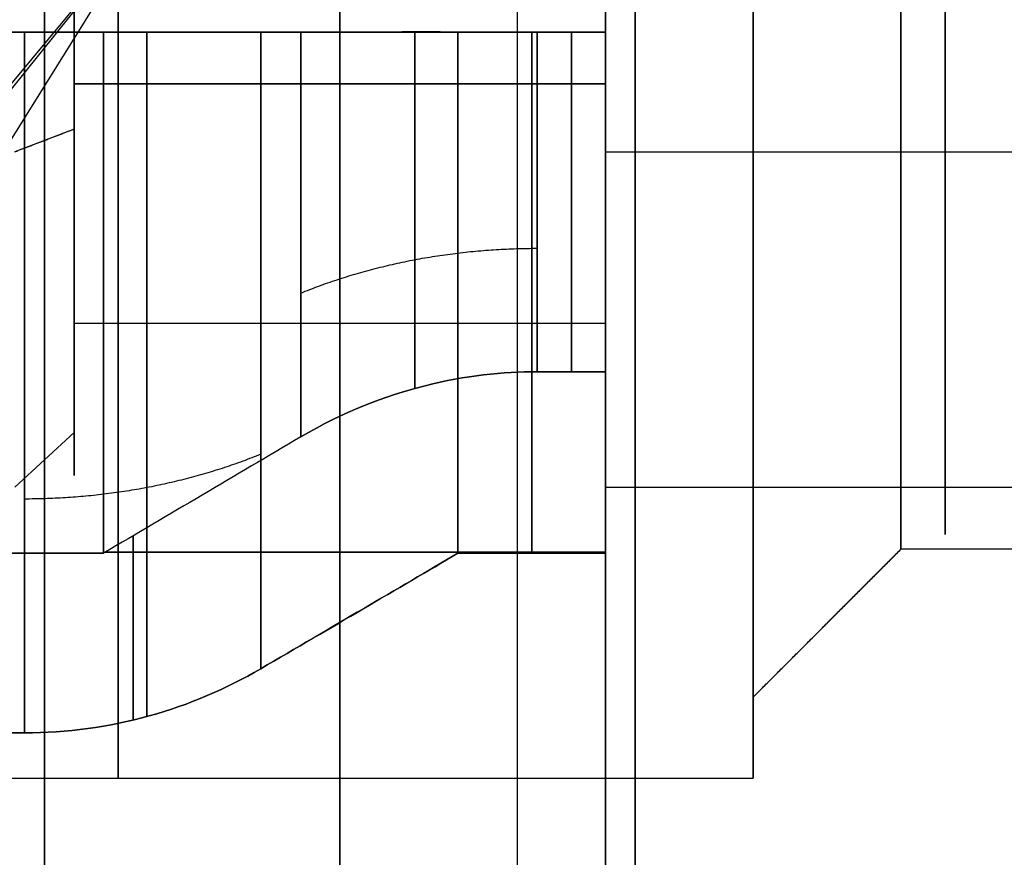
# Model space of a CAD drawing. Header units: millimetres. Extents: x -66 to 114, y 79 to 395.
# Tile 129 of 211: x 88.87 to 92.2, y 141.78 to 144.62. Entities that reach past the tile are written whole.
import ezdxf

# ---------------------------------------------------------------- set-up
doc = ezdxf.new("R2010")
doc.units = ezdxf.units.MM
doc.layers.add('Layer 01', color=7, linetype='Continuous', true_color=0x000000)

msp = doc.modelspace()

# ---------------------------------------------------------------- linework, layer by layer
at = {"layer": 'Layer 01'}
for p, q in [((89.95, 129.9733, 0.45), (89.95, 159.9733, 0.45)), ((89.95, 129.9733, -37.55), (89.95, 159.9733, -37.55)), ((89.3129, 144.9733, -11.95), (88.4469, 143.8966, -12.9943)), ((89.3129, 144.9733, -25.15), (88.4469, 143.5877, -25.7246)), ((89.3129, 144.9733, -18.55), (88.4469, 143.5877, -19.1246)), ((89.3129, 144.9733, -11.95), (88.4469, 143.929, -10.8732)), ((90.85, 144.5733, -27.3102), (89.1552, 144.5733, -27.3102)), ((90.85, 144.5733, -22.9898), (89.1552, 144.5733, -22.9898)), ((90.85, 144.5733, -20.7102), (89.1552, 144.5733, -20.7102)), ((90.85, 144.5733, -16.3898), (89.1552, 144.5733, -16.3898)), ((90.85, 144.5733, -14.1102), (89.1552, 144.5733, -14.1102)), ((90.85, 144.5733, -9.7898), (89.1552, 144.5733, -9.7898)), ((89.25, 144.5733, -27.8779), (89.25, 144.5733, -27.2544)), ((89.25, 144.5733, -23.0456), (89.25, 144.5733, -22.4221)), ((89.25, 144.5733, -21.2779), (89.25, 144.5733, -20.6544)), ((89.25, 144.5733, -16.4456), (89.25, 144.5733, -15.8221)), ((89.25, 144.5733, -14.6779), (89.25, 144.5733, -14.0544)), ((89.25, 144.5733, -9.8456), (89.25, 144.5733, -9.2221)), ((90.85, 144.3988, -17.1644), (89.05, 144.3988, -17.1644)), ((89.05, 144.2455, -23.3949), (88.85, 144.1689, -23.2102)), ((90.85, 144.1689, -10.0102), (93.15, 144.1689, -10.0102)), ((90.85, 143.6917, -26.9381), (90.85, 143.6917, -26.8135)), ((90.85, 143.6917, -23.4865), (90.85, 143.6917, -23.3619)), ((90.85, 143.6917, -20.3381), (90.85, 143.6917, -20.2135)), ((90.85, 143.6917, -16.8865), (90.85, 143.6917, -16.7619)), ((90.85, 143.6917, -13.7381), (90.85, 143.6917, -13.6135)), ((90.85, 143.6917, -10.2865), (90.85, 143.6917, -10.1619)), ((90.85, 143.5877, -12.5246), (89.05, 143.5877, -12.5246)), ((90.85, 143.5877, -19.1246), (89.05, 143.5877, -19.1246)), ((90.85, 143.5877, -25.7246), (89.05, 143.5877, -25.7246)), ((89.05, 143.0733, -25.15), (89.05, 143.4733, -25.15)), ((89.05, 143.0733, -18.55), (89.05, 143.4733, -18.55)), ((89.05, 143.0733, -11.95), (89.05, 143.4733, -11.95)), ((90.85, 142.8733, -25.15), (90.85, 143.4733, -25.15)), ((90.85, 142.8733, -18.55), (90.85, 143.4733, -18.55)), ((90.85, 142.8733, -11.95), (90.85, 143.4733, -11.95)), ((90.85, 143.3098, -26.4317), (90.85, 143.1852, -26.4317)), ((90.85, 143.3098, -23.8683), (90.85, 143.1852, -23.8683)), ((90.85, 143.3098, -19.8317), (90.85, 143.1852, -19.8317)), ((90.85, 143.3098, -17.2683), (90.85, 143.1852, -17.2683)), ((90.85, 143.3098, -13.2317), (90.85, 143.1852, -13.2317)), ((90.85, 143.3098, -10.6683), (90.85, 143.1852, -10.6683)), ((89.05, 143.2182, -12.6778), (88.85, 143.0335, -12.7544)), ((89.05, 143.2182, -19.2778), (88.85, 143.0335, -19.3544)), ((89.05, 143.2182, -25.8778), (88.85, 143.0335, -25.9544)), ((90.85, 143.0335, -12.7544), (93.15, 143.0335, -12.7544)), ((90.85, 143.0335, -19.3544), (93.15, 143.0335, -19.3544)), ((90.85, 143.0335, -25.9544), (93.15, 143.0335, -25.9544)), ((89.25, 142.8689, -25.55), (89.25, 142.2454, -25.55)), ((89.25, 142.2454, -24.75), (89.25, 142.8689, -24.75)), ((89.25, 142.8689, -18.95), (89.25, 142.2454, -18.95)), ((89.25, 142.2454, -18.15), (89.25, 142.8689, -18.15)), ((89.25, 142.8689, -12.35), (89.25, 142.2454, -12.35)), ((89.25, 142.2454, -11.55), (89.25, 142.8689, -11.55)), ((89.1552, 142.8131, -25.55), (90.85, 142.8131, -25.55)), ((90.85, 142.8131, -24.75), (89.1552, 142.8131, -24.75)), ((89.1552, 142.8131, -18.95), (90.85, 142.8131, -18.95)), ((90.85, 142.8131, -18.15), (89.1552, 142.8131, -18.15)), ((89.1552, 142.8131, -12.35), (90.85, 142.8131, -12.35)), ((90.85, 142.8131, -11.55), (89.1552, 142.8131, -11.55)), ((91.85, 142.8233, -18.55), (91.35, 142.3233, -18.55)), ((93.75, 142.8233, -25.15), (91.85, 142.8233, -25.15)), ((93.75, 142.8233, -18.55), (91.85, 142.8233, -18.55)), ((93.75, 142.8233, -11.95), (91.85, 142.8233, -11.95)), ((91.35, 142.3233, -25.15), (91.35, 142.0483, -25.15)), ((91.35, 142.3233, -18.55), (91.35, 142.0483, -18.55)), ((91.35, 142.3233, -11.95), (91.35, 142.0483, -11.95))]:
    msp.add_line(p, q, dxfattribs=at)
at = {"layer": 'Layer 01', "extrusion": (1, 1.11114e-15, -1.98925e-17)}
msp.add_arc((144.9733, -18.55, 90.55), 12.8, 0, 175.5192, dxfattribs=at)
at = {"layer": 'Layer 01', "extrusion": (-1, -1.11342e-15, 3.82889e-17)}
msp.add_arc((-144.9733, -18.55, -90.55), 12.8, 180, 355.5192, dxfattribs=at)
at = {"layer": 'Layer 01', "extrusion": (-1, 7.67558e-19, 1.91582e-17)}
msp.add_arc((-144.9733, -18.55, -90.85), 12.5, 4.58857, 180, dxfattribs=at)
at = {"layer": 'Layer 01', "extrusion": (-1, -1.5391e-18, 3.8416e-17)}
msp.add_arc((-144.9733, -18.55, -90.85), 12.5, 180, 355.41143, dxfattribs=at)
at = {"layer": 'Layer 01', "extrusion": (1, 2.41846e-18, -5.76998e-17)}
msp.add_arc((144.9733, -18.55, 90.85), 11.95, 184.80024, 0, dxfattribs=at)
at = {"layer": 'Layer 01', "extrusion": (1, 5.94037e-16, -3.82696e-17)}
msp.add_arc((144.9733, -18.55, 90.85), 11.95, 0, 175.19976, dxfattribs=at)
at = {"layer": 'Layer 01', "extrusion": (-1, 0, 0)}
for centre, radius, start, end in [((-144.9733, -25.15, -89.2), 2.925, 0, 180), ((-144.9733, -18.55, -89.2), 2.925, 0, 180), ((-144.9733, -11.95, -89.2), 2.925, 0, 180), ((-144.9733, -11.95, -89.2), 2.925, 180, 0), ((-144.9733, -18.55, -89.2), 2.925, 180, 0), ((-144.9733, -25.15, -89.2), 2.925, 180, 0), ((-144.9733, -25.15, -89.95), 1.5, 67.4773, 247.4773), ((-144.9733, -18.55, -89.95), 1.5, 67.4773, 247.4773), ((-144.9733, -11.95, -89.95), 1.5, 67.4773, 247.4773), ((-144.9733, -11.95, -89.95), 1.5, 247.4773, 67.4773), ((-144.9733, -18.55, -89.95), 1.5, 247.4773, 67.4773), ((-144.9733, -25.15, -89.95), 1.5, 247.4773, 67.4773), ((-144.9733, -25.15, -90.6), 2.2, 280.4757, 349.5243), ((-144.9733, -25.15, -90.6), 2.2, 10.4757, 79.5243), ((-144.9733, -18.55, -90.6), 2.2, 280.4757, 349.5243), ((-144.9733, -18.55, -90.6), 2.2, 10.4757, 79.5243), ((-144.9733, -11.95, -90.6), 2.2, 280.4757, 349.5243), ((-144.9733, -11.95, -90.6), 2.2, 10.4757, 79.5243), ((-144.9733, -25.15, -90.734), 1.6, 284.4775, 345.5225), ((-144.9733, -25.15, -90.734), 1.6, 14.4775, 75.5225), ((-144.9733, -18.55, -90.734), 1.6, 284.4775, 345.5225), ((-144.9733, -18.55, -90.734), 1.6, 14.4775, 75.5225), ((-144.9733, -11.95, -90.734), 1.6, 284.4775, 345.5225), ((-144.9733, -11.95, -90.734), 1.6, 14.4775, 75.5225)]:
    msp.add_arc(centre, radius, start, end, dxfattribs=at)
at = {"layer": 'Layer 01', "extrusion": (-1, 4.68102e-32, 3.85395e-17)}
for centre, start, end in [((-144.9733, -25.15, -91.35), 0, 180), ((-144.9733, -18.55, -91.35), 0, 180), ((-144.9733, -18.55, -91.35), 180, 0), ((-144.9733, -25.15, -91.35), 180, 0)]:
    msp.add_arc(centre, 2.925, start, end, dxfattribs=at)
at = {"layer": 'Layer 01', "extrusion": (-1, 1.17025e-32, 3.85395e-17)}
msp.add_arc((-144.9733, -11.95, -91.35), 2.925, 0, 180, dxfattribs=at)
at = {"layer": 'Layer 01', "extrusion": (-1, -1.17025e-32, 3.85395e-17)}
msp.add_arc((-144.9733, -11.95, -91.35), 2.925, 180, 360, dxfattribs=at)
at = {"layer": 'Layer 01', "extrusion": (1, 0, -3.85395e-17)}
msp.add_arc((144.9733, -11.95, 91.35), 2.65, 0, 180, dxfattribs=at)
at = {"layer": 'Layer 01', "extrusion": (1, -5.16678e-32, -3.85395e-17)}
for start, end in [(360, 180), (180, 360)]:
    msp.add_arc((144.9733, -25.15, 91.35), 2.65, start, end, dxfattribs=at)
at = {"layer": 'Layer 01', "extrusion": (1, -1.2917e-32, -3.85395e-17)}
msp.add_arc((144.9733, -11.95, 91.35), 2.65, 180, 0, dxfattribs=at)
at = {"layer": 'Layer 01', "extrusion": (1, 0, 0)}
for centre, radius, start, end in [((144.9733, -25.15, 92), 2.1, 292.5227, 112.5227), ((144.9733, -18.55, 92), 2.1, 292.5227, 112.5227), ((144.9733, -11.95, 92), 2.1, 292.5227, 112.5227), ((144.9733, -11.95, 92), 2.1, 112.5227, 292.5227), ((144.9733, -18.55, 92), 2.1, 112.5227, 292.5227), ((144.9733, -25.15, 92), 2.1, 112.5227, 292.5227), ((144.9733, -18.55, 89.95), 14.35, 90, 270)]:
    msp.add_arc(centre, radius, start, end, dxfattribs=at)
at = {"layer": 'Layer 01', "extrusion": (-1, -3.72509e-17, -1.54471e-17)}
for centre, radius, start, end in [((-144.9733, -25.15, -89.05), 1.9, 67.4773, 247.4773), ((-144.9733, -18.55, -89.05), 1.9, 67.4773, 247.4773), ((-144.9733, -11.95, -89.05), 1.9, 67.4773, 247.4773), ((-144.9733, -25.15, -90.85), 1.5, 67.4773, 247.4773), ((-144.9733, -18.55, -90.85), 1.5, 67.4773, 247.4773), ((-144.9733, -11.95, -90.85), 1.5, 67.4773, 247.4773), ((-144.9733, -18.55, -89.05), 1.9, 247.4773, 67.4773), ((-144.9733, -25.15, -89.05), 1.9, 247.4773, 67.4773), ((-144.9733, -11.95, -89.05), 1.5, 247.4773, 67.4773)]:
    msp.add_arc(centre, radius, start, end, dxfattribs=at)
at = {"layer": 'Layer 01', "extrusion": (1, 3.72509e-17, 1.54471e-17)}
for centre, radius, start, end in [((144.9733, -25.15, 89.05), 1.5, 292.5227, 112.5227), ((144.9733, -18.55, 89.05), 1.5, 292.5227, 112.5227), ((144.9733, -11.95, 89.05), 1.5, 292.5227, 112.5227), ((144.9733, -11.95, 89.05), 1.9, 112.5227, 292.5227), ((144.9733, -18.55, 89.05), 1.5, 112.5227, 292.5227), ((144.9733, -25.15, 89.05), 1.5, 112.5227, 292.5227), ((144.9733, -11.95, 90.85), 1.5, 112.5227, 292.5227), ((144.9733, -18.55, 90.85), 1.5, 112.5227, 292.5227), ((144.9733, -25.15, 90.85), 1.5, 112.5227, 292.5227)]:
    msp.add_arc(centre, radius, start, end, dxfattribs=at)
at = {"layer": 'Layer 01', "extrusion": (1, 8.81082e-30, 3.3067e-16)}
msp.add_arc((144.9733, -25.15, 90.85), 2.1, 79.0194, 100.9806, dxfattribs=at)
at = {"layer": 'Layer 01', "extrusion": (1, 4.40541e-30, 3.3067e-16)}
for start, end in [(79.0194, 100.9806), (259.0194, 280.9806)]:
    msp.add_arc((144.9733, -18.55, 90.85), 2.1, start, end, dxfattribs=at)
at = {"layer": 'Layer 01', "extrusion": (1, -1.15277e-27, 1.73053e-13)}
msp.add_arc((144.9733, -11.95, 90.85), 2.1, 79.0194, 100.9806, dxfattribs=at)
at = {"layer": 'Layer 01', "extrusion": (1, -7.34235e-31, 3.3067e-16)}
msp.add_arc((144.9733, -11.95, 90.85), 2.1, 259.0194, 280.9806, dxfattribs=at)
at = {"layer": 'Layer 01', "extrusion": (1, 1.46847e-30, 3.3067e-16)}
msp.add_arc((144.9733, -25.15, 90.85), 2.1, 259.0194, 280.9806, dxfattribs=at)
at = {"layer": 'Layer 01', "extrusion": (1, 1.01795e-16, 1.00808e-31)}
msp.add_arc((144.9733, -18.55, 88.95), 14.35, 90, 270, dxfattribs=at)
at = {"layer": 'Layer 01', "extrusion": (1, 1.01795e-16, 9.64395e-32)}
msp.add_arc((144.9733, -18.55, 88.95), 15, 90, 270, dxfattribs=at)
at = {"layer": 'Layer 01', "extrusion": (-1, -1.16588e-15, -6.61169e-17)}
msp.add_arc((-144.9733, -18.55, -90.85), 12.9, 270, 356.44449, dxfattribs=at)
at = {"layer": 'Layer 01', "extrusion": (-1, 8.28645e-18, 1.16563e-15)}
msp.add_arc((-144.9733, -18.55, -90.85), 12.9, 3.55551, 90, dxfattribs=at)
at = {"layer": 'Layer 01', "extrusion": (1, 1.28156e-15, -1.06663e-16)}
msp.add_arc((144.9733, -18.55, 90.85), 12.05, 90, 175.23969, dxfattribs=at)
at = {"layer": 'Layer 01', "extrusion": (1, -1.02041e-18, -1.10891e-18)}
msp.add_arc((144.9733, -18.55, 90.85), 12.05, 184.76031, 270, dxfattribs=at)
at = {"layer": 'Layer 01', "extrusion": (-1, -1.01795e-16, 1.00808e-31)}
msp.add_arc((-144.9733, -18.55, -90.95), 14.35, 270, 90, dxfattribs=at)
msp.add_arc((-144.9733, -18.55, -90.95), 14.35, 270, 90, dxfattribs=at)
at = {"layer": 'Layer 01', "extrusion": (1, 2.44991e-16, 1.31379e-30)}
msp.add_arc((144.9733, -18.55, 91.35), 2.65, 90, 270, dxfattribs=at)
at = {"layer": 'Layer 01', "extrusion": (-1, 0, 6.6097e-15)}
msp.add_arc((-144.9733, -11.95, -91.85), 2.15, 360, 90, dxfattribs=at)
at = {"layer": 'Layer 01', "extrusion": (-1, 8.71431e-29, 6.6097e-15)}
msp.add_arc((-144.9733, -25.15, -91.85), 2.15, 0, 90, dxfattribs=at)
at = {"layer": 'Layer 01', "extrusion": (1, -8.76542e-29, 6.6097e-15)}
msp.add_arc((144.9733, -25.15, 91.85), 2.15, 180, 270, dxfattribs=at)
at = {"layer": 'Layer 01', "extrusion": (1, 2.37906e-16, 0)}
msp.add_arc((144.9733, -18.55, 91.85), 2.15, 90, 270, dxfattribs=at)
at = {"layer": 'Layer 01', "extrusion": (1, 0, 6.6097e-15)}
msp.add_arc((144.9733, -11.95, 91.85), 2.15, 180, 270, dxfattribs=at)
at = {"layer": 'Layer 01', "extrusion": (-1, -1.02378e-14, -1.62307e-14)}
for centre in [(-144.9733, -25.15, -88.882), (-144.9733, -18.55, -88.882)]:
    msp.add_arc(centre, 2.8, 278.2132, 351.7868, dxfattribs=at)
at = {"layer": 'Layer 01', "extrusion": (-1, -1.14934e-14, -1.14934e-14)}
msp.add_arc((-144.9733, -11.95, -88.882), 2.8, 278.2132, 351.7868, dxfattribs=at)
at = {"layer": 'Layer 01', "extrusion": (-1, -5.74498e-15, 5.74498e-15)}
msp.add_arc((-144.9733, -11.95, -88.882), 2.8, 8.2132, 81.7868, dxfattribs=at)
at = {"layer": 'Layer 01', "extrusion": (-1, -1.62306e-14, 1.02377e-14)}
for centre in [(-144.9733, -18.55, -88.882), (-144.9733, -25.15, -88.882)]:
    msp.add_arc(centre, 2.8, 8.2132, 81.7868, dxfattribs=at)
at = {"layer": 'Layer 01', "extrusion": (-1, 6.25314e-12, -6.22896e-12)}
msp.add_arc((-144.9733, -25.15, -89.15), 2.2, 10.4757, 79.5243, dxfattribs=at)
at = {"layer": 'Layer 01', "extrusion": (-1, 6.23422e-12, -6.22616e-12)}
msp.add_arc((-144.9733, -18.55, -89.15), 2.2, 10.4757, 79.5243, dxfattribs=at)
at = {"layer": 'Layer 01', "extrusion": (-1, 6.24658e-12, -6.23852e-12)}
msp.add_arc((-144.9733, -11.95, -89.15), 2.2, 10.4757, 79.5243, dxfattribs=at)
at = {"layer": 'Layer 01', "extrusion": (-1, 6.22616e-12, 6.23422e-12)}
for centre in [(-144.9733, -11.95, -89.15), (-144.9733, -18.55, -89.15), (-144.9733, -25.15, -89.15)]:
    msp.add_arc(centre, 2.2, 280.4757, 349.5243, dxfattribs=at)
at = {"layer": 'Layer 01', "extrusion": (1, 3.77984e-13, 6.98043e-12)}
for centre in [(144.9733, -25.15, 89.682), (144.9733, -18.55, 89.682), (144.9733, -11.95, 89.682)]:
    msp.add_arc(centre, 2.5856, 188.8994, 261.1006, dxfattribs=at)
at = {"layer": 'Layer 01', "extrusion": (1, 6.98043e-12, -3.77984e-13)}
for centre in [(144.9733, -25.15, 89.682), (144.9733, -18.55, 89.682), (144.9733, -11.95, 89.682)]:
    msp.add_arc(centre, 2.5856, 98.8994, 171.1006, dxfattribs=at)
at = {"layer": 'Layer 01', "extrusion": (-1, -2.11753e-11, -2.1113e-11)}
msp.add_arc((-144.9733, -25.15, -89.8179), 1.8144, 282.7363, 347.2637, dxfattribs=at)
at = {"layer": 'Layer 01', "extrusion": (-1, -2.11026e-11, 2.11752e-11)}
msp.add_arc((-144.9733, -25.15, -89.8179), 1.8144, 12.7363, 77.2637, dxfattribs=at)
at = {"layer": 'Layer 01', "extrusion": (-1, -2.11606e-11, -2.10983e-11)}
msp.add_arc((-144.9733, -18.55, -89.8179), 1.8144, 282.7363, 347.2637, dxfattribs=at)
at = {"layer": 'Layer 01', "extrusion": (-1, -2.10972e-11, 2.11595e-11)}
msp.add_arc((-144.9733, -18.55, -89.8179), 1.8144, 12.7363, 77.2637, dxfattribs=at)
at = {"layer": 'Layer 01', "extrusion": (-1, -2.117e-11, -2.1087e-11)}
msp.add_arc((-144.9733, -11.95, -89.8179), 1.8144, 282.7363, 347.2637, dxfattribs=at)
at = {"layer": 'Layer 01', "extrusion": (-1, -2.10985e-11, 2.11815e-11)}
msp.add_arc((-144.9733, -11.95, -89.8179), 1.8144, 12.7363, 77.2637, dxfattribs=at)
at = {"layer": 'Layer 01', "extrusion": (1, -2.14705e-12, -6.96416e-13)}
for centre in [(144.9733, -25.15, 90.35), (144.9733, -18.55, 90.35), (144.9733, -11.95, 90.35)]:
    msp.add_arc(centre, 2.2, 190.4757, 259.5243, dxfattribs=at)
at = {"layer": 'Layer 01', "extrusion": (1, -6.94056e-13, 2.15275e-12)}
msp.add_arc((144.9733, -25.15, 90.35), 2.2, 100.4757, 169.5243, dxfattribs=at)
at = {"layer": 'Layer 01', "extrusion": (1, -6.96417e-13, 2.14705e-12)}
for centre in [(144.9733, -18.55, 90.35), (144.9733, -11.95, 90.35)]:
    msp.add_arc(centre, 2.2, 100.4757, 169.5243, dxfattribs=at)
at = {"layer": 'Layer 01', "extrusion": (1, 4.32968e-15, 1.66956e-14)}
for centre in [(144.9733, -25.15, 90.6179), (144.9733, -11.95, 90.6179)]:
    msp.add_arc(centre, 1.6, 194.4775, 255.5225, dxfattribs=at)
at = {"layer": 'Layer 01', "extrusion": (1, 1.66601e-14, -4.29418e-15)}
msp.add_arc((144.9733, -25.15, 90.6179), 1.6, 104.4775, 165.5225, dxfattribs=at)
at = {"layer": 'Layer 01', "extrusion": (1, -1.95225e-14, 1.75753e-14)}
msp.add_arc((144.9733, -18.55, 90.6179), 1.6, 194.4775, 255.5225, dxfattribs=at)
at = {"layer": 'Layer 01', "extrusion": (1, 1.75398e-14, 1.9558e-14)}
for centre in [(144.9733, -18.55, 90.6179), (144.9733, -11.95, 90.6179)]:
    msp.add_arc(centre, 1.6, 104.4775, 165.5225, dxfattribs=at)
at = {"layer": 'Layer 01', "extrusion": (1, -1.10963e-16, 3.68653e-16)}
for centre in [(144.9733, -25.15, 90.85), (144.9733, -18.55, 90.85)]:
    msp.add_arc(centre, 2.1, 100.9806, 112.5227, dxfattribs=at)
at = {"layer": 'Layer 01', "extrusion": (1, -1.28299e-13, 3.09499e-13)}
msp.add_arc((144.9733, -11.95, 90.85), 2.1, 100.9806, 112.5227, dxfattribs=at)
at = {"layer": 'Layer 01', "extrusion": (1, -5.98562e-17, -5.98562e-17)}
msp.add_arc((144.9733, -11.95, 90.85), 2.1, 190.9806, 259.0194, dxfattribs=at)
at = {"layer": 'Layer 01', "extrusion": (1, 2.23849e-17, 2.23849e-17)}
for centre in [(144.9733, -18.55, 90.85), (144.9733, -25.15, 90.85)]:
    msp.add_arc(centre, 2.1, 190.9806, 259.0194, dxfattribs=at)
at = {"layer": 'Layer 01', "extrusion": (-1, -4.91764e-15, -1.72836e-14)}
for centre in [(-144.9733, -25.15, -90.85), (-144.9733, -18.55, -90.85), (-144.9733, -11.95, -90.85)]:
    msp.add_arc(centre, 1.6, 284.4775, 345.5225, dxfattribs=at)
at = {"layer": 'Layer 01', "extrusion": (-1, 5.60286e-17, 5.60286e-17)}
msp.add_arc((-144.9733, -25.15, -90.85), 2.2, 280.4757, 349.5243, dxfattribs=at)
at = {"layer": 'Layer 01', "extrusion": (-1, 1.7425e-17, -1.7425e-17)}
msp.add_arc((-144.9733, -25.15, -90.85), 1.6, 14.4775, 75.5225, dxfattribs=at)
at = {"layer": 'Layer 01', "extrusion": (-1, -1.48914e-16, 1.48914e-16)}
for centre in [(-144.9733, -25.15, -90.85), (-144.9733, -18.55, -90.85)]:
    msp.add_arc(centre, 2.2, 10.4757, 79.5243, dxfattribs=at)
at = {"layer": 'Layer 01', "extrusion": (-1, -1.23496e-16, 2.28344e-17)}
msp.add_arc((-144.9733, -18.55, -90.85), 2.2, 280.4757, 349.5243, dxfattribs=at)
at = {"layer": 'Layer 01', "extrusion": (-1, -1.73569e-14, 4.99096e-15)}
msp.add_arc((-144.9733, -18.55, -90.85), 1.6, 14.4775, 75.5225, dxfattribs=at)
at = {"layer": 'Layer 01', "extrusion": (-1, 7.16382e-18, 7.16382e-18)}
msp.add_arc((-144.9733, -11.95, -90.85), 2.2, 280.4757, 349.5243, dxfattribs=at)
at = {"layer": 'Layer 01', "extrusion": (-1, -2.0725e-17, 2.0725e-17)}
msp.add_arc((-144.9733, -11.95, -90.85), 1.6, 14.4775, 75.5225, dxfattribs=at)
at = {"layer": 'Layer 01', "extrusion": (-1, 6.80829e-18, -6.80829e-18)}
msp.add_arc((-144.9733, -11.95, -90.85), 2.2, 10.4757, 79.5243, dxfattribs=at)
at = {"layer": 'Layer 01', "extrusion": (1, -5.89261e-15, 1.40397e-14)}
msp.add_arc((144.9733, -11.95, 90.85), 2.1, 112.5227, 169.0194, dxfattribs=at)
at = {"layer": 'Layer 01', "extrusion": (1, 5.89654e-17, -4.81407e-17)}
for centre in [(144.9733, -18.55, 90.85), (144.9733, -25.15, 90.85)]:
    msp.add_arc(centre, 2.1, 112.5227, 169.0194, dxfattribs=at)
at = {"layer": 'Layer 01', "extrusion": (1, -9.0727e-14, -1.77636e-14)}
msp.add_arc((144.9733, -11.95, 90.85), 2.1, 169.0194, 190.9806, dxfattribs=at)
at = {"layer": 'Layer 01', "extrusion": (1, 7.09081e-16, 0)}
for centre in [(144.9733, -18.55, 90.85), (144.9733, -25.15, 90.85)]:
    msp.add_arc(centre, 2.1, 169.0194, 190.9806, dxfattribs=at)
at = {"layer": 'Layer 01'}
for points, degree in [([(88.95, 159.9733, 0.45), (88.95, 144.9733, 0.45), (88.95, 129.9733, 0.45)], 2), ([(88.95, 129.9733, -37.55), (88.95, 144.9733, -37.55), (88.95, 159.9733, -37.55)], 2), ([(88.95, 159.9733, 0.45), (88.95, 144.9733, 0.45), (88.95, 129.9733, 0.45)], 2), ([(88.95, 129.9733, -37.55), (88.95, 144.9733, -37.55), (88.95, 159.9733, -37.55)], 2), ([(90.95, 159.9733, 0.45), (90.95, 144.9733, 0.45), (90.95, 129.9733, 0.45)], 2), ([(90.95, 129.9733, -37.55), (90.95, 144.9733, -37.55), (90.95, 159.9733, -37.55)], 2), ([(90.95, 159.9233, -37.5), (90.95, 144.9733, -37.5), (90.95, 130.0233, -37.5)], 2), ([(90.95, 130.0233, 0.4), (90.95, 144.9733, 0.4), (90.95, 159.9233, 0.4)], 2), ([(89.3129, 144.9733, -25.15), (88.8799, 144.686, -24.4572), (88.4469, 144.3988, -23.7644)], 2), ([(89.3129, 144.9733, -18.55), (88.8799, 144.686, -17.8572), (88.4469, 144.3988, -17.1644)], 2), ([(89.3129, 144.9733, -11.95), (88.8799, 144.686, -11.2572), (88.4469, 144.3988, -10.5644)], 2), ([(87.65, 144.5733, -27.9213), (88.266, 144.5733, -27.9213), (88.882, 144.5733, -27.9213)], 2), ([(87.65, 144.5733, -21.3213), (88.266, 144.5733, -21.3213), (88.882, 144.5733, -21.3213)], 2), ([(87.65, 144.5733, -14.7213), (88.266, 144.5733, -14.7213), (88.882, 144.5733, -14.7213)], 2), ([(89.15, 144.5733, -22.9867), (88.4, 144.5733, -22.9867), (87.65, 144.5733, -22.9867)], 2), ([(89.15, 144.5733, -16.3867), (88.4, 144.5733, -16.3867), (87.65, 144.5733, -16.3867)], 2), ([(89.15, 144.5733, -9.7867), (88.4, 144.5733, -9.7867), (87.65, 144.5733, -9.7867)], 2), ([(87.65, 144.5733, -14.1133), (88.4, 144.5733, -14.1133), (89.15, 144.5733, -14.1133)], 2), ([(87.65, 144.5733, -20.7133), (88.4, 144.5733, -20.7133), (89.15, 144.5733, -20.7133)], 2), ([(87.65, 144.5733, -27.3133), (88.4, 144.5733, -27.3133), (89.15, 144.5733, -27.3133)], 2), ([(88.882, 144.5733, -9.1787), (88.266, 144.5733, -9.1787), (87.65, 144.5733, -9.1787)], 2), ([(88.882, 144.5733, -15.7787), (88.266, 144.5733, -15.7787), (87.65, 144.5733, -15.7787)], 2), ([(88.882, 144.5733, -22.3787), (88.266, 144.5733, -22.3787), (87.65, 144.5733, -22.3787)], 2), ([(89.15, 144.5733, -27.3133), (89.3726, 144.5733, -27.1821), (89.5953, 144.5733, -27.0509), (89.8179, 144.5733, -26.9197)], 3), ([(89.8179, 144.5733, -23.3803), (89.5953, 144.5733, -23.2491), (89.3726, 144.5733, -23.1179), (89.15, 144.5733, -22.9867)], 3), ([(89.15, 144.5733, -20.7133), (89.3726, 144.5733, -20.5821), (89.5953, 144.5733, -20.4509), (89.8179, 144.5733, -20.3197)], 3), ([(89.8179, 144.5733, -16.7803), (89.5953, 144.5733, -16.6491), (89.3726, 144.5733, -16.5179), (89.15, 144.5733, -16.3867)], 3), ([(89.15, 144.5733, -14.1133), (89.3726, 144.5733, -13.9821), (89.5953, 144.5733, -13.8509), (89.8179, 144.5733, -13.7197)], 3), ([(89.8179, 144.5733, -10.1803), (89.5953, 144.5733, -10.0491), (89.3726, 144.5733, -9.9179), (89.15, 144.5733, -9.7867)], 3), ([(89.682, 144.5733, -27.7045), (89.9226, 144.5733, -27.5639), (90.1452, 144.5733, -27.4335), (90.35, 144.5733, -27.3133)], 3), ([(89.682, 144.5733, -21.1045), (89.9226, 144.5733, -20.9639), (90.1452, 144.5733, -20.8335), (90.35, 144.5733, -20.7133)], 3), ([(89.682, 144.5733, -14.5045), (89.9226, 144.5733, -14.3639), (90.1452, 144.5733, -14.2335), (90.35, 144.5733, -14.1133)], 3), ([(90.35, 144.5733, -22.9867), (90.1456, 144.5733, -22.8667), (89.923, 144.5733, -22.7363), (89.682, 144.5733, -22.5955)], 3), ([(90.35, 144.5733, -16.3867), (90.1456, 144.5733, -16.2667), (89.923, 144.5733, -16.1363), (89.682, 144.5733, -15.9955)], 3), ([(90.35, 144.5733, -9.7867), (90.1456, 144.5733, -9.6667), (89.923, 144.5733, -9.5363), (89.682, 144.5733, -9.3955)], 3), ([(90.35, 144.5733, -27.3133), (90.6, 144.5733, -27.3133), (90.85, 144.5733, -27.3133)], 2), ([(90.85, 144.5733, -22.9867), (90.6, 144.5733, -22.9867), (90.35, 144.5733, -22.9867)], 2), ([(90.35, 144.5733, -20.7133), (90.6, 144.5733, -20.7133), (90.85, 144.5733, -20.7133)], 2), ([(90.85, 144.5733, -16.3867), (90.6, 144.5733, -16.3867), (90.35, 144.5733, -16.3867)], 2), ([(90.35, 144.5733, -14.1133), (90.6, 144.5733, -14.1133), (90.85, 144.5733, -14.1133)], 2), ([(90.85, 144.5733, -9.7867), (90.6, 144.5733, -9.7867), (90.35, 144.5733, -9.7867)], 2), ([(90.6179, 144.5733, -26.6992), (90.734, 144.5733, -26.6992), (90.85, 144.5733, -26.6992)], 2), ([(90.85, 144.5733, -23.6008), (90.734, 144.5733, -23.6008), (90.6179, 144.5733, -23.6008)], 2), ([(90.6179, 144.5733, -20.0992), (90.734, 144.5733, -20.0992), (90.85, 144.5733, -20.0992)], 2), ([(90.85, 144.5733, -17.0008), (90.734, 144.5733, -17.0008), (90.6179, 144.5733, -17.0008)], 2), ([(90.6179, 144.5733, -13.4992), (90.734, 144.5733, -13.4992), (90.85, 144.5733, -13.4992)], 2), ([(90.85, 144.5733, -10.4008), (90.734, 144.5733, -10.4008), (90.6179, 144.5733, -10.4008)], 2), ([(90.85, 144.5733, -27.2116), (90.85, 144.5733, -27.2624), (90.85, 144.5733, -27.3133)], 2), ([(90.85, 144.5733, -22.9867), (90.85, 144.5733, -23.0376), (90.85, 144.5733, -23.0884)], 2), ([(90.85, 144.5733, -27.2116), (90.85, 144.5733, -26.9554), (90.85, 144.5733, -26.6992)], 2), ([(90.85, 144.5733, -23.6008), (90.85, 144.5733, -23.3446), (90.85, 144.5733, -23.0884)], 2), ([(90.85, 144.5733, -20.6116), (90.85, 144.5733, -20.6624), (90.85, 144.5733, -20.7133)], 2), ([(90.85, 144.5733, -16.3867), (90.85, 144.5733, -16.4376), (90.85, 144.5733, -16.4884)], 2), ([(90.85, 144.5733, -20.6116), (90.85, 144.5733, -20.3554), (90.85, 144.5733, -20.0992)], 2), ([(90.85, 144.5733, -17.0008), (90.85, 144.5733, -16.7446), (90.85, 144.5733, -16.4884)], 2), ([(90.85, 144.5733, -14.0116), (90.85, 144.5733, -14.0624), (90.85, 144.5733, -14.1133)], 2), ([(90.85, 144.5733, -9.7867), (90.85, 144.5733, -9.8376), (90.85, 144.5733, -9.8884)], 2), ([(90.85, 144.5733, -14.0116), (90.85, 144.5733, -13.7554), (90.85, 144.5733, -13.4992)], 2), ([(90.85, 144.5733, -10.4008), (90.85, 144.5733, -10.1446), (90.85, 144.5733, -9.8884)], 2), ([(89.05, 144.3988, -23.7644), (89.95, 144.3988, -23.7644), (90.85, 144.3988, -23.7644)], 2), ([(89.05, 144.3988, -17.1644), (89.95, 144.3988, -17.1644), (90.85, 144.3988, -17.1644)], 2), ([(89.05, 144.3988, -10.5644), (89.95, 144.3988, -10.5644), (90.85, 144.3988, -10.5644)], 2), ([(88.85, 144.1689, -23.2102), (88.95, 144.2072, -23.3025), (89.05, 144.2455, -23.3949)], 2), ([(88.85, 144.1689, -16.6102), (88.95, 144.2072, -16.7025), (89.05, 144.2455, -16.7949)], 2), ([(88.85, 144.1689, -10.0102), (88.95, 144.2072, -10.1025), (89.05, 144.2455, -10.1949)], 2), ([(90.85, 144.1689, -23.2102), (92, 144.1689, -23.2102), (93.15, 144.1689, -23.2102)], 2), ([(90.85, 144.1689, -16.6102), (92, 144.1689, -16.6102), (93.15, 144.1689, -16.6102)], 2), ([(90.85, 144.1689, -10.0102), (92, 144.1689, -10.0102), (93.15, 144.1689, -10.0102)], 2), ([(90.85, 143.4241, -25.55), (90.734, 143.4241, -25.55), (90.6179, 143.4241, -25.55)], 2), ([(90.6179, 143.4241, -24.75), (90.734, 143.4241, -24.75), (90.85, 143.4241, -24.75)], 2), ([(90.85, 143.4241, -18.95), (90.734, 143.4241, -18.95), (90.6179, 143.4241, -18.95)], 2), ([(90.6179, 143.4241, -18.15), (90.734, 143.4241, -18.15), (90.85, 143.4241, -18.15)], 2), ([(90.85, 143.4241, -12.35), (90.734, 143.4241, -12.35), (90.6179, 143.4241, -12.35)], 2), ([(90.6179, 143.4241, -11.55), (90.734, 143.4241, -11.55), (90.85, 143.4241, -11.55)], 2), ([(90.85, 143.4241, -25.55), (90.85, 143.168, -25.55), (90.85, 142.9118, -25.55)], 2), ([(90.85, 142.9118, -24.75), (90.85, 143.168, -24.75), (90.85, 143.4241, -24.75)], 2), ([(90.85, 143.4241, -18.95), (90.85, 143.168, -18.95), (90.85, 142.9118, -18.95)], 2), ([(90.85, 142.9118, -18.15), (90.85, 143.168, -18.15), (90.85, 143.4241, -18.15)], 2), ([(90.85, 143.4241, -12.35), (90.85, 143.168, -12.35), (90.85, 142.9118, -12.35)], 2), ([(90.85, 142.9118, -11.55), (90.85, 143.168, -11.55), (90.85, 143.4241, -11.55)], 2), ([(89.8179, 143.2036, -25.55), (89.5953, 143.0724, -25.55), (89.3726, 142.9412, -25.55), (89.15, 142.81, -25.55)], 3), ([(89.8179, 143.2036, -24.75), (89.5953, 143.0724, -24.75), (89.3726, 142.9412, -24.75), (89.15, 142.81, -24.75)], 3), ([(89.8179, 143.2036, -18.95), (89.5953, 143.0724, -18.95), (89.3726, 142.9412, -18.95), (89.15, 142.81, -18.95)], 3), ([(89.8179, 143.2036, -18.15), (89.5953, 143.0724, -18.15), (89.3726, 142.9412, -18.15), (89.15, 142.81, -18.15)], 3), ([(89.8179, 143.2036, -12.35), (89.5953, 143.0724, -12.35), (89.3726, 142.9412, -12.35), (89.15, 142.81, -12.35)], 3), ([(89.8179, 143.2036, -11.55), (89.5953, 143.0724, -11.55), (89.3726, 142.9412, -11.55), (89.15, 142.81, -11.55)], 3), ([(90.85, 142.81, -25.55), (90.85, 142.8609, -25.55), (90.85, 142.9118, -25.55)], 2), ([(90.85, 142.9118, -24.75), (90.85, 142.8609, -24.75), (90.85, 142.81, -24.75)], 2), ([(90.85, 142.81, -18.95), (90.85, 142.8609, -18.95), (90.85, 142.9118, -18.95)], 2), ([(90.85, 142.9118, -18.15), (90.85, 142.8609, -18.15), (90.85, 142.81, -18.15)], 2), ([(90.85, 142.81, -12.35), (90.85, 142.8609, -12.35), (90.85, 142.9118, -12.35)], 2), ([(90.85, 142.9118, -11.55), (90.85, 142.8609, -11.55), (90.85, 142.81, -11.55)], 2), ([(87.65, 142.81, -24.75), (88.4, 142.81, -24.75), (89.15, 142.81, -24.75)], 2), ([(87.65, 142.81, -18.15), (88.4, 142.81, -18.15), (89.15, 142.81, -18.15)], 2), ([(87.65, 142.81, -11.55), (88.4, 142.81, -11.55), (89.15, 142.81, -11.55)], 2), ([(89.15, 142.81, -12.35), (88.4, 142.81, -12.35), (87.65, 142.81, -12.35)], 2), ([(89.15, 142.81, -18.95), (88.4, 142.81, -18.95), (87.65, 142.81, -18.95)], 2), ([(89.15, 142.81, -25.55), (88.4, 142.81, -25.55), (87.65, 142.81, -25.55)], 2), ([(89.682, 142.4188, -24.75), (89.9226, 142.5594, -24.75), (90.1452, 142.6898, -24.75), (90.35, 142.81, -24.75)], 3), ([(89.682, 142.4188, -18.15), (89.9226, 142.5594, -18.15), (90.1452, 142.6898, -18.15), (90.35, 142.81, -18.15)], 3), ([(89.682, 142.4188, -11.55), (89.9226, 142.5594, -11.55), (90.1452, 142.6898, -11.55), (90.35, 142.81, -11.55)], 3), ([(90.35, 142.81, -25.55), (90.1456, 142.69, -25.55), (89.923, 142.5596, -25.55), (89.682, 142.4188, -25.55)], 3), ([(90.35, 142.81, -18.95), (90.1456, 142.69, -18.95), (89.923, 142.5596, -18.95), (89.682, 142.4188, -18.95)], 3), ([(90.35, 142.81, -12.35), (90.1456, 142.69, -12.35), (89.923, 142.5596, -12.35), (89.682, 142.4188, -12.35)], 3), ([(90.85, 142.81, -25.55), (90.6, 142.81, -25.55), (90.35, 142.81, -25.55)], 2), ([(90.35, 142.81, -24.75), (90.6, 142.81, -24.75), (90.85, 142.81, -24.75)], 2), ([(90.85, 142.81, -18.95), (90.6, 142.81, -18.95), (90.35, 142.81, -18.95)], 2), ([(90.35, 142.81, -18.15), (90.6, 142.81, -18.15), (90.85, 142.81, -18.15)], 2), ([(90.85, 142.81, -12.35), (90.6, 142.81, -12.35), (90.35, 142.81, -12.35)], 2), ([(90.35, 142.81, -11.55), (90.6, 142.81, -11.55), (90.85, 142.81, -11.55)], 2), ([(91.35, 142.3233, -11.95), (91.6, 142.5733, -11.95), (91.85, 142.8233, -11.95)], 2), ([(91.35, 142.3233, -25.15), (91.6, 142.5733, -25.15), (91.85, 142.8233, -25.15)], 2), ([(88.882, 142.202, -18.95), (88.266, 142.2023, -18.95), (87.65, 142.2025, -18.95)], 2), ([(87.65, 142.2025, -18.15), (88.266, 142.2023, -18.15), (88.882, 142.202, -18.15)], 2), ([(88.882, 142.202, -25.55), (88.266, 142.202, -25.55), (87.65, 142.202, -25.55)], 2), ([(88.882, 142.202, -12.35), (88.266, 142.202, -12.35), (87.65, 142.202, -12.35)], 2), ([(87.65, 142.202, -11.55), (88.266, 142.202, -11.55), (88.882, 142.202, -11.55)], 2), ([(87.65, 142.202, -24.75), (88.266, 142.202, -24.75), (88.882, 142.202, -24.75)], 2), ([(87.05, 142.0483, -25.15), (89.2, 142.0483, -25.15), (91.35, 142.0483, -25.15)], 2), ([(87.05, 142.0483, -18.55), (89.2, 142.0483, -18.55), (91.35, 142.0483, -18.55)], 2), ([(87.05, 142.0483, -11.95), (89.2, 142.0483, -11.95), (91.35, 142.0483, -11.95)], 2)]:
    msp.add_open_spline(points, degree=degree, dxfattribs=at)
for points, knots in [([(88.882, 144.5733, -27.9213), (89.026, 144.5733, -27.9213), (89.1695, 144.5733, -27.9013), (89.4403, 144.5733, -27.8263), (89.5676, 144.5733, -27.7714), (89.682, 144.5733, -27.7045)], [-0.8410225, -0.8410225, -0.8410225, -0.8410225, -0.4205113, -0.4205113, 0, 0, 0, 0]), ([(89.682, 144.5733, -22.5955), (89.5676, 144.5733, -22.5286), (89.4403, 144.5733, -22.4737), (89.1695, 144.5733, -22.3987), (89.026, 144.5733, -22.3787), (88.882, 144.5733, -22.3787)], [-0.8410225, -0.8410225, -0.8410225, -0.8410225, -0.4205113, -0.4205113, 0, 0, 0, 0]), ([(88.882, 144.5733, -21.3213), (89.026, 144.5733, -21.3213), (89.1695, 144.5733, -21.3013), (89.4403, 144.5733, -21.2263), (89.5676, 144.5733, -21.1714), (89.682, 144.5733, -21.1045)], [-0.8410225, -0.8410225, -0.8410225, -0.8410225, -0.4205113, -0.4205113, 0, 0, 0, 0]), ([(89.682, 144.5733, -15.9955), (89.5676, 144.5733, -15.9286), (89.4403, 144.5733, -15.8737), (89.1695, 144.5733, -15.7987), (89.026, 144.5733, -15.7787), (88.882, 144.5733, -15.7787)], [-0.8410225, -0.8410225, -0.8410225, -0.8410225, -0.4205113, -0.4205113, 0, 0, 0, 0]), ([(88.882, 144.5733, -14.7213), (89.026, 144.5733, -14.7213), (89.1695, 144.5733, -14.7013), (89.4403, 144.5733, -14.6263), (89.5676, 144.5733, -14.5714), (89.682, 144.5733, -14.5045)], [-0.8410225, -0.8410225, -0.8410225, -0.8410225, -0.4205113, -0.4205113, 0, 0, 0, 0]), ([(89.682, 144.5733, -9.3955), (89.5676, 144.5733, -9.3286), (89.4403, 144.5733, -9.2737), (89.1695, 144.5733, -9.1987), (89.026, 144.5733, -9.1787), (88.882, 144.5733, -9.1787)], [-0.8410225, -0.8410225, -0.8410225, -0.8410225, -0.4205113, -0.4205113, 0, 0, 0, 0]), ([(90.6179, 144.5733, -26.6992), (90.5038, 144.5733, -26.6992), (90.3756, 144.5741, -26.712), (90.1027, 144.5742, -26.7806), (89.9582, 144.5733, -26.8367), (89.8179, 144.5733, -26.9197)], [0, 0, 0, 0, 0.4211804, 0.4211804, 0.8423608, 0.8423608, 0.8423608, 0.8423608]), ([(89.8179, 144.5733, -23.3803), (89.9582, 144.5733, -23.4633), (90.1027, 144.5742, -23.5194), (90.3756, 144.5741, -23.588), (90.5038, 144.5733, -23.6008), (90.6179, 144.5733, -23.6008)], [0, 0, 0, 0, 0.4211804, 0.4211804, 0.8423608, 0.8423608, 0.8423608, 0.8423608]), ([(90.6179, 144.5733, -20.0992), (90.5038, 144.5733, -20.0992), (90.3756, 144.5741, -20.112), (90.1027, 144.5742, -20.1806), (89.9582, 144.5733, -20.2367), (89.8179, 144.5733, -20.3197)], [0, 0, 0, 0, 0.4211804, 0.4211804, 0.8423608, 0.8423608, 0.8423608, 0.8423608]), ([(89.8179, 144.5733, -16.7803), (89.9582, 144.5733, -16.8633), (90.1027, 144.5742, -16.9194), (90.3756, 144.5741, -16.988), (90.5038, 144.5733, -17.0008), (90.6179, 144.5733, -17.0008)], [0, 0, 0, 0, 0.4211804, 0.4211804, 0.8423608, 0.8423608, 0.8423608, 0.8423608]), ([(90.6179, 144.5733, -13.4992), (90.5038, 144.5733, -13.4992), (90.3756, 144.5741, -13.512), (90.1027, 144.5742, -13.5806), (89.9582, 144.5733, -13.6367), (89.8179, 144.5733, -13.7197)], [0, 0, 0, 0, 0.4211804, 0.4211804, 0.8423608, 0.8423608, 0.8423608, 0.8423608]), ([(89.8179, 144.5733, -10.1803), (89.9582, 144.5733, -10.2633), (90.1027, 144.5742, -10.3194), (90.3756, 144.5741, -10.388), (90.5038, 144.5733, -10.4008), (90.6179, 144.5733, -10.4008)], [0, 0, 0, 0, 0.4211804, 0.4211804, 0.8423608, 0.8423608, 0.8423608, 0.8423608]), ([(89.8179, 143.2036, -25.55), (89.9582, 143.2866, -25.55), (90.1027, 143.3427, -25.5492), (90.3756, 143.4113, -25.5493), (90.5038, 143.4241, -25.55), (90.6179, 143.4241, -25.55)], [0, 0, 0, 0, 0.4211804, 0.4211804, 0.8423608, 0.8423608, 0.8423608, 0.8423608]), ([(90.6179, 143.4241, -24.75), (90.5038, 143.4241, -24.75), (90.3756, 143.4113, -24.7507), (90.1027, 143.3427, -24.7508), (89.9582, 143.2866, -24.75), (89.8179, 143.2036, -24.75)], [0, 0, 0, 0, 0.4211804, 0.4211804, 0.8423608, 0.8423608, 0.8423608, 0.8423608]), ([(89.8179, 143.2036, -18.95), (89.9582, 143.2866, -18.95), (90.1027, 143.3427, -18.9492), (90.3756, 143.4113, -18.9493), (90.5038, 143.4241, -18.95), (90.6179, 143.4241, -18.95)], [0, 0, 0, 0, 0.4211804, 0.4211804, 0.8423608, 0.8423608, 0.8423608, 0.8423608]), ([(90.6179, 143.4241, -18.15), (90.5038, 143.4241, -18.15), (90.3756, 143.4113, -18.1507), (90.1027, 143.3427, -18.1508), (89.9582, 143.2866, -18.15), (89.8179, 143.2036, -18.15)], [0, 0, 0, 0, 0.4211804, 0.4211804, 0.8423608, 0.8423608, 0.8423608, 0.8423608]), ([(89.8179, 143.2036, -12.35), (89.9582, 143.2866, -12.35), (90.1027, 143.3427, -12.3492), (90.3756, 143.4113, -12.3493), (90.5038, 143.4241, -12.35), (90.6179, 143.4241, -12.35)], [0, 0, 0, 0, 0.4211804, 0.4211804, 0.8423608, 0.8423608, 0.8423608, 0.8423608]), ([(90.6179, 143.4241, -11.55), (90.5038, 143.4241, -11.55), (90.3756, 143.4113, -11.5507), (90.1027, 143.3427, -11.5508), (89.9582, 143.2866, -11.55), (89.8179, 143.2036, -11.55)], [0, 0, 0, 0, 0.4211804, 0.4211804, 0.8423608, 0.8423608, 0.8423608, 0.8423608]), ([(89.682, 142.4188, -25.55), (89.5676, 142.352, -25.55), (89.4403, 142.297, -25.55), (89.1695, 142.222, -25.55), (89.026, 142.202, -25.55), (88.882, 142.202, -25.55)], [-0.8410225, -0.8410225, -0.8410225, -0.8410225, -0.4205113, -0.4205113, 0, 0, 0, 0]), ([(88.882, 142.202, -24.75), (89.026, 142.202, -24.75), (89.1695, 142.222, -24.75), (89.4403, 142.297, -24.75), (89.5676, 142.352, -24.75), (89.682, 142.4188, -24.75)], [-0.8410225, -0.8410225, -0.8410225, -0.8410225, -0.4205113, -0.4205113, 0, 0, 0, 0]), ([(89.682, 142.4188, -18.95), (89.5676, 142.352, -18.95), (89.4403, 142.297, -18.95), (89.1695, 142.222, -18.95), (89.026, 142.202, -18.95), (88.882, 142.202, -18.95)], [-0.8410225, -0.8410225, -0.8410225, -0.8410225, -0.4205113, -0.4205113, 0, 0, 0, 0]), ([(88.882, 142.202, -18.15), (89.026, 142.202, -18.15), (89.1695, 142.222, -18.15), (89.4403, 142.297, -18.15), (89.5676, 142.352, -18.15), (89.682, 142.4188, -18.15)], [-0.8410225, -0.8410225, -0.8410225, -0.8410225, -0.4205113, -0.4205113, 0, 0, 0, 0]), ([(89.682, 142.4188, -12.35), (89.5676, 142.352, -12.35), (89.4403, 142.297, -12.35), (89.1695, 142.222, -12.35), (89.026, 142.202, -12.35), (88.882, 142.202, -12.35)], [-0.8410225, -0.8410225, -0.8410225, -0.8410225, -0.4205113, -0.4205113, 0, 0, 0, 0]), ([(88.882, 142.202, -11.55), (89.026, 142.202, -11.55), (89.1695, 142.222, -11.55), (89.4403, 142.297, -11.55), (89.5676, 142.352, -11.55), (89.682, 142.4188, -11.55)], [-0.8410225, -0.8410225, -0.8410225, -0.8410225, -0.4205113, -0.4205113, 0, 0, 0, 0])]:
    msp.add_open_spline(points, degree=3, knots=knots, dxfattribs=at)
for points, weights in [([(89.2962, 142.2571, -25.55), (89.2962, 142.4403, -26.7939), (89.2962, 143.3294, -27.683), (89.2962, 144.5733, -27.8662)], [0.979500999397, 0.850585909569, 0.850585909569, 0.979500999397]), ([(89.2962, 144.5733, -22.4338), (89.2962, 143.3294, -22.617), (89.2962, 142.4403, -23.5061), (89.2962, 142.2571, -24.75)], [0.979500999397, 0.850585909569, 0.850585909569, 0.979500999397]), ([(89.2962, 142.2571, -18.95), (89.2962, 142.4403, -20.1939), (89.2962, 143.3294, -21.083), (89.2962, 144.5733, -21.2662)], [0.979500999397, 0.850585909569, 0.850585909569, 0.979500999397]), ([(89.2962, 144.5733, -15.8338), (89.2962, 143.3294, -16.017), (89.2962, 142.4403, -16.9061), (89.2962, 142.2571, -18.15)], [0.979500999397, 0.850585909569, 0.850585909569, 0.979500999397]), ([(89.2962, 142.2571, -12.35), (89.2962, 142.4403, -13.5939), (89.2962, 143.3294, -14.483), (89.2962, 144.5733, -14.6662)], [0.979500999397, 0.850585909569, 0.850585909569, 0.979500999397]), ([(89.2962, 144.5733, -9.2338), (89.2962, 143.3294, -9.417), (89.2962, 142.4403, -10.3061), (89.2962, 142.2571, -11.55)], [0.979500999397, 0.850585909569, 0.850585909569, 0.979500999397]), ([(90.2038, 143.3677, -25.5492), (90.2038, 143.5194, -26.1594), (90.2038, 143.964, -26.6039), (90.2038, 144.5741, -26.7556)], [0.975096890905, 0.882028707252, 0.882028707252, 0.975096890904]), ([(90.2038, 144.5741, -23.5444), (90.2038, 143.964, -23.6961), (90.2038, 143.5194, -24.1406), (90.2038, 143.3677, -24.7508)], [0.975096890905, 0.882028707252, 0.882028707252, 0.975096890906]), ([(90.2038, 143.3677, -18.9492), (90.2038, 143.5194, -19.5594), (90.2038, 143.964, -20.0039), (90.2038, 144.5741, -20.1556)], [0.975096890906, 0.882028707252, 0.882028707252, 0.975096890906]), ([(90.2038, 144.5741, -16.9444), (90.2038, 143.964, -17.0961), (90.2038, 143.5194, -17.5406), (90.2038, 143.3677, -18.1508)], [0.975096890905, 0.882028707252, 0.882028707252, 0.975096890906]), ([(90.2038, 143.3677, -12.3492), (90.2038, 143.5194, -12.9594), (90.2038, 143.964, -13.4039), (90.2038, 144.5741, -13.5556)], [0.975096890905, 0.882028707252, 0.882028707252, 0.975096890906]), ([(90.2038, 144.5741, -10.3444), (90.2038, 143.964, -10.4961), (90.2038, 143.5194, -10.9406), (90.2038, 143.3677, -11.5508)], [0.975096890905, 0.882028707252, 0.882028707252, 0.975096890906]), ([(89.8179, 143.6904, -26.4329), (90.0626, 143.7903, -26.3331), (90.3354, 143.842, -26.2814), (90.6179, 143.842, -26.2814)], [0.920986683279, 0.900065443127, 0.900065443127, 0.920986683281]), ([(89.8179, 143.6904, -23.8671), (90.0626, 143.7903, -23.9669), (90.3354, 143.842, -24.0186), (90.6179, 143.842, -24.0186)], [0.920986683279, 0.900065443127, 0.900065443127, 0.920986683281]), ([(89.8179, 143.6904, -19.8329), (90.0626, 143.7903, -19.7331), (90.3354, 143.842, -19.6814), (90.6179, 143.842, -19.6814)], [0.920986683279, 0.900065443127, 0.900065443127, 0.920986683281]), ([(89.8179, 143.6904, -17.2671), (90.0626, 143.7903, -17.3669), (90.3354, 143.842, -17.4186), (90.6179, 143.842, -17.4186)], [0.920986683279, 0.900065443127, 0.900065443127, 0.920986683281]), ([(89.8179, 143.6904, -13.2329), (90.0626, 143.7903, -13.1331), (90.3354, 143.842, -13.0814), (90.6179, 143.842, -13.0814)], [0.920986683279, 0.900065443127, 0.900065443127, 0.920986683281]), ([(89.8179, 143.6904, -10.6671), (90.0626, 143.7903, -10.7669), (90.3354, 143.842, -10.8186), (90.6179, 143.842, -10.8186)], [0.920986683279, 0.900065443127, 0.900065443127, 0.920986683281]), ([(89.682, 143.145, -26.9783), (89.4374, 143.0451, -27.0782), (89.1645, 142.9934, -27.1299), (88.882, 142.9934, -27.1299)], [0.898115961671, 0.877714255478, 0.877714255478, 0.898115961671]), ([(89.682, 143.145, -23.3217), (89.4374, 143.0451, -23.2218), (89.1645, 142.9934, -23.1701), (88.882, 142.9934, -23.1701)], [0.898115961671, 0.877714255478, 0.877714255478, 0.898115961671]), ([(89.682, 143.145, -20.3783), (89.4374, 143.0451, -20.4782), (89.1645, 142.9934, -20.5299), (88.882, 142.9934, -20.5299)], [0.898115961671, 0.877714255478, 0.877714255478, 0.898115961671]), ([(89.682, 143.145, -16.7217), (89.4374, 143.0451, -16.6218), (89.1645, 142.9934, -16.5701), (88.882, 142.9934, -16.5701)], [0.898115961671, 0.877714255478, 0.877714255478, 0.898115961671]), ([(89.682, 143.145, -13.7783), (89.4374, 143.0451, -13.8782), (89.1645, 142.9934, -13.9299), (88.882, 142.9934, -13.9299)], [0.898115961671, 0.877714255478, 0.877714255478, 0.898115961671]), ([(89.682, 143.145, -10.1217), (89.4374, 143.0451, -10.0218), (89.1645, 142.9934, -9.9701), (88.882, 142.9934, -9.9701)], [0.898115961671, 0.877714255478, 0.877714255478, 0.898115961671])]:
    msp.add_rational_spline(points, weights, degree=3, dxfattribs=at)

doc.saveas('drawing.dxf')
